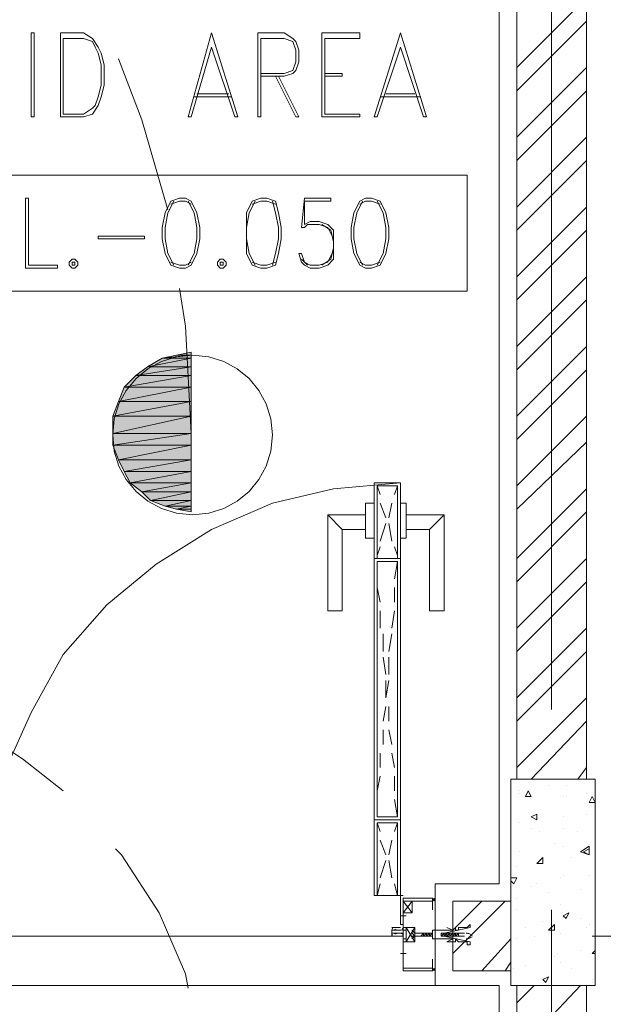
# Model space of a CAD drawing. Header units: millimetres. Extents: x 17 to 403, y 12 to 285.
# Tile 19 of 145: x 88 to 97, y 96 to 110. Entities that reach past the tile are written whole.
import ezdxf

# ---------------------------------------------------------------- set-up
doc = ezdxf.new("R2010")
doc.units = ezdxf.units.MM
doc.layers.add('FILL_000000', color=7, linetype='Continuous')
doc.layers.add('LINE_000000', color=7, linetype='Continuous')

msp = doc.modelspace()

# ---------------------------------------------------------------- hatches: boundary and pattern name
at = {"layer": 'FILL_000000'}
h = msp.add_hatch(color=7, dxfattribs=at)
h.dxf.hatch_style = 1
h.paths.add_polyline_path([(90.339, 105.198), (90.763, 105.198), (90.128, 105.071), (90.339, 105.198)])
h = msp.add_hatch(color=7, dxfattribs=at)
h.dxf.hatch_style = 1
h.paths.add_polyline_path([(90.763, 105.198), (90.128, 105.071), (90.763, 105.071), (90.763, 105.198)])
h = msp.add_hatch(color=7, dxfattribs=at)
h.dxf.hatch_style = 1
h.paths.add_polyline_path([(90.551, 105.241), (90.763, 105.241), (90.339, 105.198), (90.551, 105.241)])
h = msp.add_hatch(color=7, dxfattribs=at)
h.dxf.hatch_style = 1
h.paths.add_polyline_path([(90.763, 105.241), (90.339, 105.198), (90.763, 105.198), (90.763, 105.241)])
h = msp.add_hatch(color=7, dxfattribs=at)
h.dxf.hatch_style = 1
h.paths.add_polyline_path([(90.763, 105.283), (90.551, 105.241), (90.763, 105.241), (90.763, 105.283)])
h = msp.add_hatch(color=7, dxfattribs=at)
h.dxf.hatch_style = 1
h.paths.add_polyline_path([(90.128, 105.071), (90.763, 105.071), (89.958, 104.944), (90.128, 105.071)])
h = msp.add_hatch(color=7, dxfattribs=at)
h.dxf.hatch_style = 1
h.paths.add_polyline_path([(90.763, 105.071), (89.958, 104.944), (90.763, 104.944), (90.763, 105.071)])
h = msp.add_hatch(color=7, dxfattribs=at)
h.dxf.hatch_style = 1
h.paths.add_polyline_path([(89.958, 104.944), (90.763, 104.944), (89.789, 104.775), (89.958, 104.944)])
h = msp.add_hatch(color=7, dxfattribs=at)
h.dxf.hatch_style = 1
h.paths.add_polyline_path([(90.763, 104.944), (89.789, 104.775), (90.763, 104.775), (90.763, 104.944)])
h = msp.add_hatch(color=7, dxfattribs=at)
h.dxf.hatch_style = 1
h.paths.add_polyline_path([(89.789, 104.775), (90.763, 104.775), (89.704, 104.563), (89.789, 104.775)])
h = msp.add_hatch(color=7, dxfattribs=at)
h.dxf.hatch_style = 1
h.paths.add_polyline_path([(90.763, 104.775), (89.704, 104.563), (90.763, 104.563), (90.763, 104.775)])
h = msp.add_hatch(color=7, dxfattribs=at)
h.dxf.hatch_style = 1
h.paths.add_polyline_path([(89.704, 104.563), (90.763, 104.563), (89.62, 104.352), (89.704, 104.563)])
h = msp.add_hatch(color=7, dxfattribs=at)
h.dxf.hatch_style = 1
h.paths.add_polyline_path([(90.763, 104.563), (89.62, 104.352), (90.763, 104.352), (90.763, 104.563)])
h = msp.add_hatch(color=7, dxfattribs=at)
h.dxf.hatch_style = 1
h.paths.add_polyline_path([(89.62, 104.352), (90.763, 104.352), (89.62, 104.098), (89.62, 104.352)])
h = msp.add_hatch(color=7, dxfattribs=at)
h.dxf.hatch_style = 1
h.paths.add_polyline_path([(90.763, 104.352), (89.62, 104.098), (90.763, 104.098), (90.763, 104.352)])
h = msp.add_hatch(color=7, dxfattribs=at)
h.dxf.hatch_style = 1
h.paths.add_polyline_path([(89.62, 104.098), (90.763, 104.098), (89.62, 103.928), (89.62, 104.098)])
h = msp.add_hatch(color=7, dxfattribs=at)
h.dxf.hatch_style = 1
h.paths.add_polyline_path([(90.763, 104.098), (89.62, 103.928), (90.763, 103.928), (90.763, 104.098)])
h = msp.add_hatch(color=7, dxfattribs=at)
h.dxf.hatch_style = 1
h.paths.add_polyline_path([(89.62, 103.928), (90.763, 103.928), (89.704, 103.717), (89.62, 103.928)])
h = msp.add_hatch(color=7, dxfattribs=at)
h.dxf.hatch_style = 1
h.paths.add_polyline_path([(90.763, 103.928), (89.704, 103.717), (90.763, 103.717), (90.763, 103.928)])
h = msp.add_hatch(color=7, dxfattribs=at)
h.dxf.hatch_style = 1
h.paths.add_polyline_path([(89.704, 103.717), (90.763, 103.717), (89.789, 103.547), (89.704, 103.717)])
h = msp.add_hatch(color=7, dxfattribs=at)
h.dxf.hatch_style = 1
h.paths.add_polyline_path([(90.763, 103.717), (89.789, 103.547), (90.763, 103.547), (90.763, 103.717)])
h = msp.add_hatch(color=7, dxfattribs=at)
h.dxf.hatch_style = 1
h.paths.add_polyline_path([(89.789, 103.547), (90.763, 103.547), (89.874, 103.378), (89.789, 103.547)])
h = msp.add_hatch(color=7, dxfattribs=at)
h.dxf.hatch_style = 1
h.paths.add_polyline_path([(90.763, 103.547), (89.874, 103.378), (90.763, 103.378), (90.763, 103.547)])
h = msp.add_hatch(color=7, dxfattribs=at)
h.dxf.hatch_style = 1
h.paths.add_polyline_path([(89.874, 103.378), (90.763, 103.378), (90.043, 103.251), (89.874, 103.378)])
h = msp.add_hatch(color=7, dxfattribs=at)
h.dxf.hatch_style = 1
h.paths.add_polyline_path([(90.763, 103.378), (90.043, 103.251), (90.763, 103.251), (90.763, 103.378)])
h = msp.add_hatch(color=7, dxfattribs=at)
h.dxf.hatch_style = 1
h.paths.add_polyline_path([(90.043, 103.251), (90.763, 103.251), (90.17, 103.124), (90.043, 103.251)])
h = msp.add_hatch(color=7, dxfattribs=at)
h.dxf.hatch_style = 1
h.paths.add_polyline_path([(90.763, 103.251), (90.17, 103.124), (90.763, 103.124), (90.763, 103.251)])
h = msp.add_hatch(color=7, dxfattribs=at)
h.dxf.hatch_style = 1
h.paths.add_polyline_path([(90.17, 103.124), (90.763, 103.124), (90.382, 103.039), (90.17, 103.124)])
h = msp.add_hatch(color=7, dxfattribs=at)
h.dxf.hatch_style = 1
h.paths.add_polyline_path([(90.763, 103.124), (90.382, 103.039), (90.763, 103.039), (90.763, 103.124)])
h = msp.add_hatch(color=7, dxfattribs=at)
h.dxf.hatch_style = 1
h.paths.add_polyline_path([(90.763, 103.039), (90.382, 103.039), (90.551, 102.997), (90.763, 103.039)])
h = msp.add_hatch(color=7, dxfattribs=at)
h.dxf.hatch_style = 1
h.paths.add_polyline_path([(90.763, 103.039), (90.763, 102.997), (90.551, 102.997), (90.763, 103.039)])
h = msp.add_hatch(color=7, dxfattribs=at)
h.dxf.hatch_style = 1
h.paths.add_polyline_path([(90.763, 102.997), (90.551, 102.997), (90.763, 102.955), (90.763, 102.997)])

# ---------------------------------------------------------------- linework, layer by layer
at = {"layer": 'LINE_000000', "lineweight": 0}
for p, q in [((95.25, 136.525), (95.25, 97.536)), ((96.012, 117.602), (96.012, 100.076)), ((95.504, 109.432), (96.52, 110.448)), ((95.504, 109.093), (96.52, 110.109)), ((88.858, 109.94), (88.858, 108.712)), ((91.059, 109.94), (90.72, 108.712)), ((91.736, 109.94), (91.736, 108.712)), ((92.668, 109.94), (92.668, 108.712)), ((92.668, 109.94), (93.218, 109.94)), ((93.811, 109.94), (93.43, 108.712)), ((88.9, 109.855), (88.9, 108.754)), ((92.71, 109.855), (92.71, 108.754)), ((95.504, 108.416), (96.52, 109.432)), ((95.504, 108.077), (96.52, 109.093)), ((90.805, 109.008), (91.355, 109.008)), ((90.847, 109.051), (91.313, 109.051)), ((93.514, 109.008), (94.107, 109.008)), ((93.599, 109.051), (94.022, 109.051)), ((95.504, 107.4), (96.52, 108.416)), ((95.504, 107.061), (96.52, 108.077)), ((92.414, 107.527), (92.371, 107.103)), ((92.414, 107.484), (92.414, 107.146)), ((95.504, 106.384), (96.52, 107.4)), ((95.504, 106.045), (96.52, 107.061)), ((92.456, 106.553), (92.371, 106.638)), ((95.504, 105.368), (96.52, 106.384)), ((95.504, 105.029), (96.52, 106.045)), ((95.504, 104.352), (96.52, 105.368)), ((90.763, 105.283), (90.763, 102.955)), ((95.504, 104.013), (96.52, 105.029)), ((95.504, 103.336), (96.52, 104.352)), ((95.504, 102.997), (96.52, 103.971)), ((93.514, 103.209), (93.472, 103.336)), ((93.768, 103.336), (93.726, 103.209)), ((95.504, 102.277), (96.52, 103.293)), ((93.599, 102.87), (93.514, 103.082)), ((93.684, 103.082), (93.641, 102.87)), ((92.964, 102.701), (92.752, 102.912)), ((94.234, 102.701), (94.446, 102.912)), ((95.504, 101.939), (96.52, 102.955)), ((93.599, 102.785), (93.514, 102.531)), ((93.684, 102.531), (93.641, 102.785)), ((93.514, 102.447), (93.472, 102.32)), ((93.768, 102.32), (93.726, 102.447)), ((93.472, 101.981), (93.472, 102.235)), ((93.768, 102.235), (93.726, 101.981)), ((95.504, 101.261), (96.52, 102.277)), ((95.504, 100.923), (96.52, 101.939)), ((93.514, 101.642), (93.472, 101.854)), ((93.726, 101.854), (93.726, 101.642)), ((93.514, 101.261), (93.514, 101.515)), ((93.726, 101.515), (93.684, 101.261)), ((93.557, 100.923), (93.557, 101.177)), ((93.684, 101.177), (93.641, 100.923)), ((95.504, 100.245), (96.52, 101.261)), ((95.504, 99.907), (96.52, 100.923)), ((93.599, 100.584), (93.557, 100.838)), ((93.641, 100.838), (93.641, 100.584)), ((93.641, 100.499), (93.599, 100.245)), ((93.599, 100.245), (93.599, 100.499)), ((95.504, 99.229), (96.52, 100.245)), ((93.599, 100.118), (93.557, 99.907)), ((93.641, 99.907), (93.641, 100.118)), ((95.716, 99.06), (96.52, 99.907)), ((93.557, 99.78), (93.557, 99.568)), ((93.684, 99.568), (93.641, 99.78)), ((93.514, 99.441), (93.514, 99.229)), ((93.726, 99.229), (93.684, 99.441)), ((96.393, 99.06), (96.52, 99.229)), ((93.514, 99.102), (93.472, 98.891)), ((93.726, 98.891), (93.726, 99.102)), ((95.546, 98.891), (95.546, 98.891)), ((95.631, 98.806), (95.673, 98.891)), ((95.716, 98.806), (95.673, 98.891)), ((95.97, 98.975), (95.97, 98.975)), ((96.224, 98.975), (96.224, 98.975)), ((93.472, 98.764), (93.472, 98.51)), ((93.768, 98.51), (93.726, 98.764)), ((95.546, 98.848), (95.546, 98.848)), ((95.631, 98.806), (95.716, 98.806)), ((96.181, 98.806), (96.181, 98.806)), ((96.224, 98.806), (96.224, 98.806)), ((96.52, 98.848), (96.52, 98.848)), ((96.562, 98.721), (96.605, 98.806)), ((96.647, 98.721), (96.605, 98.806)), ((96.562, 98.721), (96.647, 98.721)), ((95.716, 98.51), (95.8, 98.552)), ((95.716, 98.51), (95.8, 98.467)), ((95.8, 98.467), (95.8, 98.552)), ((96.181, 98.51), (96.181, 98.51)), ((96.52, 98.552), (96.52, 98.552)), ((93.514, 98.298), (93.472, 98.425)), ((93.768, 98.425), (93.726, 98.298)), ((95.546, 98.425), (95.546, 98.425)), ((95.716, 98.34), (95.716, 98.34)), ((95.758, 98.425), (95.758, 98.425)), ((96.181, 98.34), (96.181, 98.34)), ((93.599, 97.959), (93.514, 98.171)), ((93.684, 98.171), (93.641, 97.959)), ((95.843, 98.298), (95.843, 98.298)), ((96.393, 98.298), (96.393, 98.298)), ((96.054, 98.129), (96.054, 98.129)), ((96.181, 98.086), (96.181, 98.086)), ((96.435, 98.002), (96.562, 98.086)), ((96.478, 98.002), (96.562, 98.044)), ((96.562, 97.959), (96.562, 98.044)), ((93.599, 97.875), (93.514, 97.621)), ((93.684, 97.621), (93.641, 97.875)), ((95.546, 98.002), (95.546, 98.002)), ((95.8, 97.832), (95.885, 97.917)), ((95.885, 97.832), (95.885, 97.917)), ((96.308, 97.917), (96.308, 97.917)), ((96.478, 98.002), (96.562, 97.959)), ((95.504, 97.79), (95.504, 97.79)), ((95.8, 97.832), (95.885, 97.832)), ((95.843, 97.832), (95.843, 97.832)), ((95.419, 97.621), (95.504, 97.621)), ((95.462, 97.663), (95.462, 97.663)), ((95.462, 97.536), (95.504, 97.621)), ((96.139, 97.621), (96.139, 97.621)), ((96.181, 97.663), (96.181, 97.663)), ((96.562, 97.663), (96.562, 97.663)), ((93.514, 97.536), (93.472, 97.367)), ((93.768, 97.367), (93.726, 97.536)), ((95.25, 97.536), (94.319, 97.536)), ((94.319, 97.536), (94.319, 96.054)), ((95.419, 97.578), (95.462, 97.536)), ((95.504, 97.578), (95.504, 97.578)), ((95.716, 97.494), (95.716, 97.494)), ((95.8, 97.536), (95.8, 97.536)), ((96.435, 97.451), (96.435, 97.451)), ((93.768, 97.367), (93.853, 97.367)), ((93.811, 97.409), (93.811, 97.282)), ((93.811, 97.367), (93.811, 97.367)), ((93.811, 97.367), (93.811, 97.367)), ((94.319, 97.324), (94.319, 97.324)), ((95.504, 97.324), (95.504, 97.324)), ((95.97, 97.409), (95.97, 97.409)), ((93.853, 97.282), (93.98, 97.113)), ((93.853, 97.113), (93.98, 97.282)), ((94.276, 97.282), (94.276, 97.282)), ((94.319, 97.282), (94.319, 97.282)), ((94.319, 97.282), (94.319, 97.282)), ((94.319, 97.282), (94.319, 97.282)), ((94.573, 96.859), (94.996, 97.282)), ((94.573, 96.52), (95.335, 97.282)), ((96.139, 97.24), (96.139, 97.24)), ((93.811, 97.07), (93.895, 97.07)), ((93.811, 97.07), (93.895, 97.07)), ((93.853, 97.113), (93.853, 97.028)), ((93.853, 97.113), (93.853, 97.028)), ((93.853, 97.07), (93.853, 97.07)), ((93.853, 97.07), (93.853, 97.07)), ((95.504, 97.155), (95.504, 97.155)), ((96.012, 97.155), (96.012, 94.234)), ((96.181, 97.07), (96.266, 97.113)), ((96.181, 97.07), (96.224, 97.028)), ((96.224, 97.028), (96.266, 97.113)), ((96.435, 97.028), (96.435, 97.028)), ((93.684, 96.901), (93.811, 96.901)), ((93.895, 96.901), (94.022, 96.689)), ((94.022, 96.901), (93.895, 96.689)), ((93.895, 96.901), (94.022, 96.689)), ((94.022, 96.901), (93.895, 96.689)), ((95.631, 96.901), (95.631, 96.901)), ((95.885, 96.986), (95.885, 96.986)), ((95.97, 96.859), (96.054, 96.943)), ((96.52, 96.901), (96.52, 96.901)), ((96.562, 96.943), (96.562, 96.943)), ((93.684, 96.774), (76.2, 96.774)), ((94.149, 96.816), (94.107, 96.774)), ((94.107, 96.774), (94.149, 96.774)), ((94.149, 96.816), (94.149, 96.774)), ((94.192, 96.816), (94.149, 96.774)), ((94.192, 96.816), (94.149, 96.816)), ((94.149, 96.816), (94.149, 96.816)), ((94.149, 96.816), (94.149, 96.816)), ((94.149, 96.774), (94.192, 96.774)), ((94.149, 96.774), (94.149, 96.774)), ((94.149, 96.774), (94.149, 96.774)), ((94.149, 96.774), (94.149, 96.774)), ((94.234, 96.816), (94.192, 96.774)), ((94.192, 96.816), (94.192, 96.774)), ((94.234, 96.816), (94.192, 96.774)), ((94.192, 96.816), (94.192, 96.816)), ((94.234, 96.816), (94.192, 96.816)), ((94.192, 96.816), (94.192, 96.816)), ((94.192, 96.816), (94.192, 96.816)), ((94.192, 96.816), (94.192, 96.816)), ((94.192, 96.774), (94.234, 96.774)), ((94.192, 96.774), (94.192, 96.774)), ((94.192, 96.774), (94.192, 96.774)), ((94.192, 96.774), (94.192, 96.774)), ((94.192, 96.774), (94.192, 96.774)), ((94.192, 96.774), (94.192, 96.774)), ((94.234, 96.816), (94.234, 96.774)), ((94.234, 96.816), (94.234, 96.816)), ((94.276, 96.816), (94.234, 96.774)), ((94.276, 96.816), (94.234, 96.816)), ((94.234, 96.816), (94.234, 96.816)), ((94.234, 96.816), (94.234, 96.816)), ((94.234, 96.816), (94.234, 96.816)), ((94.234, 96.816), (94.234, 96.816)), ((94.234, 96.774), (94.234, 96.774)), ((94.234, 96.774), (94.234, 96.774)), ((94.234, 96.774), (94.276, 96.774)), ((94.234, 96.774), (94.234, 96.774)), ((94.234, 96.774), (94.234, 96.774)), ((94.276, 96.774), (94.276, 96.774)), ((94.276, 96.774), (94.276, 96.774)), ((94.319, 96.774), (94.319, 96.774)), ((94.446, 96.816), (94.403, 96.816)), ((94.446, 96.816), (94.403, 96.774)), ((94.446, 96.816), (94.403, 96.816)), ((94.403, 96.774), (94.446, 96.774)), ((94.403, 96.774), (94.403, 96.774)), ((94.446, 96.816), (94.446, 96.774)), ((94.488, 96.816), (94.446, 96.774)), ((94.446, 96.816), (94.446, 96.816)), ((94.488, 96.816), (94.446, 96.816)), ((94.446, 96.816), (94.446, 96.816)), ((94.446, 96.816), (94.446, 96.816)), ((94.446, 96.816), (94.446, 96.816)), ((94.446, 96.816), (94.446, 96.816)), ((94.446, 96.774), (94.488, 96.774)), ((94.446, 96.774), (94.446, 96.774)), ((94.446, 96.774), (94.446, 96.774)), ((94.446, 96.774), (94.446, 96.774)), ((94.446, 96.774), (94.446, 96.774)), ((94.488, 96.816), (94.488, 96.774)), ((94.488, 96.816), (94.488, 96.774)), ((94.488, 96.816), (94.488, 96.816)), ((94.53, 96.816), (94.488, 96.774)), ((94.53, 96.816), (94.488, 96.816)), ((94.488, 96.816), (94.488, 96.816)), ((94.488, 96.816), (94.488, 96.816)), ((94.488, 96.816), (94.488, 96.816)), ((94.488, 96.774), (94.488, 96.774)), ((94.488, 96.774), (94.53, 96.774)), ((94.488, 96.774), (94.488, 96.774)), ((94.488, 96.774), (94.488, 96.774)), ((94.488, 96.774), (94.488, 96.774)), ((94.53, 96.816), (94.53, 96.816)), ((94.53, 96.816), (94.53, 96.816)), ((94.573, 96.816), (94.53, 96.774)), ((94.53, 96.816), (94.53, 96.816)), ((94.573, 96.816), (94.53, 96.816)), ((94.53, 96.816), (94.53, 96.774)), ((94.573, 96.816), (94.53, 96.774)), ((94.53, 96.816), (94.53, 96.816)), ((94.53, 96.774), (94.53, 96.774)), ((94.53, 96.774), (94.53, 96.774)), ((94.53, 96.774), (94.53, 96.774)), ((94.53, 96.774), (94.573, 96.774)), ((94.53, 96.774), (94.53, 96.774)), ((94.53, 96.774), (94.53, 96.774)), ((94.573, 96.816), (94.573, 96.774)), ((94.615, 96.816), (94.573, 96.774)), ((94.615, 96.816), (94.573, 96.816)), ((94.573, 96.816), (94.573, 96.816)), ((94.573, 96.816), (94.573, 96.816)), ((94.573, 96.816), (94.573, 96.816)), ((94.573, 96.816), (94.573, 96.816)), ((94.573, 96.774), (94.615, 96.774)), ((94.573, 96.774), (94.573, 96.774)), ((94.573, 96.774), (94.573, 96.774)), ((94.573, 96.774), (94.573, 96.774)), ((94.573, 96.774), (94.573, 96.774)), ((94.657, 96.816), (94.615, 96.774)), ((94.615, 96.816), (94.615, 96.816)), ((94.657, 96.816), (94.615, 96.774)), ((94.657, 96.816), (94.615, 96.816)), ((94.615, 96.816), (94.615, 96.774)), ((94.615, 96.816), (94.615, 96.816)), ((94.615, 96.816), (94.615, 96.816)), ((94.615, 96.816), (94.615, 96.816)), ((94.615, 96.774), (94.615, 96.774)), ((94.615, 96.774), (94.657, 96.774)), ((94.615, 96.774), (94.615, 96.774)), ((94.615, 96.774), (94.615, 96.774)), ((94.615, 96.774), (94.615, 96.774)), ((94.657, 96.816), (94.657, 96.774)), ((94.657, 96.816), (94.657, 96.816)), ((94.657, 96.816), (94.657, 96.816)), ((94.657, 96.816), (94.657, 96.816)), ((94.657, 96.816), (94.657, 96.816)), ((94.657, 96.816), (94.742, 96.816)), ((94.657, 96.774), (94.657, 96.774)), ((94.657, 96.774), (94.742, 96.774)), ((94.996, 96.266), (95.419, 96.732)), ((95.504, 96.732), (95.504, 96.732)), ((95.758, 96.774), (95.758, 96.774)), ((96.139, 96.816), (96.139, 96.816)), ((99.526, 96.774), (96.605, 96.774)), ((93.811, 96.52), (93.895, 96.52)), ((93.853, 96.478), (93.853, 96.562)), ((93.853, 96.52), (93.853, 96.52)), ((93.853, 96.52), (93.853, 96.52)), ((96.054, 96.478), (96.054, 96.478)), ((96.097, 96.52), (96.097, 96.52)), ((96.435, 96.562), (96.435, 96.562)), ((96.605, 96.52), (96.647, 96.562)), ((96.605, 96.52), (96.647, 96.52)), ((94.276, 96.308), (94.276, 96.308)), ((94.276, 96.308), (94.319, 96.266)), ((94.276, 96.308), (94.276, 96.266)), ((94.319, 96.308), (94.319, 96.308)), ((94.319, 96.308), (94.319, 96.308)), ((94.319, 96.308), (94.319, 96.308)), ((95.335, 96.266), (95.419, 96.393)), ((95.462, 96.308), (95.462, 96.308)), ((95.631, 96.351), (95.631, 96.351)), ((96.139, 96.393), (96.139, 96.393)), ((96.308, 96.308), (96.308, 96.308)), ((94.319, 96.266), (94.319, 96.266)), ((94.319, 96.266), (94.319, 96.266)), ((95.885, 96.139), (95.97, 96.181)), ((95.927, 96.097), (95.97, 96.181)), ((94.319, 96.054), (87.291, 96.054)), ((94.319, 96.054), (95.25, 96.054)), ((95.25, 96.054), (95.25, 95.038)), ((95.504, 95.8), (95.758, 96.054)), ((95.716, 95.292), (96.435, 96.054)), ((95.885, 96.139), (95.927, 96.097)), ((95.927, 96.139), (95.927, 96.139)), ((96.097, 96.054), (96.097, 96.054)), ((96.562, 96.054), (96.562, 96.054)), ((96.605, 96.139), (96.605, 96.139)), ((96.605, 96.097), (96.605, 96.097))]:
    msp.add_line(p, q, dxfattribs=at)
for points in [[(95.504, 99.06), (96.52, 99.06), (96.52, 116.671), (95.504, 116.671), (95.504, 99.06)], [(94.784, 107.865), (94.784, 106.172), (85.81, 106.172), (85.81, 107.865), (94.784, 107.865)], [(88.35, 106.511), (88.35, 107.527), (88.392, 107.527), (88.392, 106.553), (88.815, 106.553), (88.815, 106.511), (88.35, 106.511)], [(90.593, 107.527), (90.466, 107.484), (90.382, 107.315), (90.339, 107.103), (90.339, 106.934), (90.382, 106.722), (90.466, 106.553), (90.593, 106.511), (90.678, 106.511), (90.763, 106.553), (90.847, 106.722), (90.89, 106.934), (90.89, 107.103), (90.847, 107.315), (90.763, 107.484), (90.678, 107.527), (90.593, 107.527)], [(91.779, 107.527), (91.652, 107.484), (91.567, 107.315), (91.567, 107.103), (91.567, 106.934), (91.567, 106.722), (91.652, 106.553), (91.779, 106.511), (91.863, 106.511), (91.99, 106.553), (92.033, 106.722), (92.075, 106.934), (92.075, 107.103), (92.033, 107.315), (91.99, 107.484), (91.863, 107.527), (91.779, 107.527)], [(93.303, 107.527), (93.218, 107.484), (93.133, 107.315), (93.091, 107.103), (93.091, 106.934), (93.133, 106.722), (93.218, 106.553), (93.303, 106.511), (93.387, 106.511), (93.514, 106.553), (93.599, 106.722), (93.641, 106.934), (93.641, 107.103), (93.599, 107.315), (93.514, 107.484), (93.387, 107.527), (93.303, 107.527)], [(89.027, 106.638), (88.985, 106.595), (88.985, 106.553), (89.027, 106.511), (89.069, 106.511), (89.112, 106.553), (89.112, 106.595), (89.069, 106.638), (89.027, 106.638)], [(91.186, 106.638), (91.144, 106.595), (91.144, 106.553), (91.186, 106.511), (91.228, 106.511), (91.271, 106.553), (91.271, 106.595), (91.228, 106.638), (91.186, 106.638)], [(89.027, 106.595), (89.069, 106.595), (89.069, 106.553), (89.027, 106.553), (89.027, 106.595)], [(91.186, 106.595), (91.228, 106.595), (91.228, 106.553), (91.186, 106.553), (91.186, 106.595)], [(89.62, 104.077), (89.643, 103.842), (89.711, 103.623), (89.818, 103.426), (89.961, 103.253), (90.133, 103.111), (90.331, 103.004), (90.549, 102.936), (90.784, 102.912), (91.018, 102.936), (91.237, 103.004), (91.435, 103.111), (91.607, 103.253), (91.749, 103.426), (91.856, 103.623), (91.924, 103.842), (91.948, 104.077), (91.924, 104.311), (91.856, 104.53), (91.749, 104.727), (91.607, 104.9), (91.435, 105.042), (91.237, 105.149), (91.018, 105.217), (90.784, 105.241), (90.549, 105.217), (90.331, 105.149), (90.133, 105.042), (89.961, 104.9), (89.818, 104.727), (89.711, 104.53), (89.643, 104.311), (89.62, 104.077)], [(90.339, 105.198), (90.763, 105.198), (90.128, 105.071), (90.339, 105.198)], [(90.763, 105.198), (90.128, 105.071), (90.763, 105.071), (90.763, 105.198)], [(90.551, 105.241), (90.763, 105.241), (90.339, 105.198), (90.551, 105.241)], [(90.763, 105.241), (90.339, 105.198), (90.763, 105.198), (90.763, 105.241)], [(90.763, 105.283), (90.551, 105.241), (90.763, 105.241), (90.763, 105.283)], [(90.128, 105.071), (90.763, 105.071), (89.958, 104.944), (90.128, 105.071)], [(90.763, 105.071), (89.958, 104.944), (90.763, 104.944), (90.763, 105.071)], [(89.958, 104.944), (90.763, 104.944), (89.789, 104.775), (89.958, 104.944)], [(90.763, 104.944), (89.789, 104.775), (90.763, 104.775), (90.763, 104.944)], [(89.789, 104.775), (90.763, 104.775), (89.704, 104.563), (89.789, 104.775)], [(90.763, 104.775), (89.704, 104.563), (90.763, 104.563), (90.763, 104.775)], [(89.704, 104.563), (90.763, 104.563), (89.62, 104.352), (89.704, 104.563)], [(90.763, 104.563), (89.62, 104.352), (90.763, 104.352), (90.763, 104.563)], [(89.62, 104.352), (90.763, 104.352), (89.62, 104.098), (89.62, 104.352)], [(90.763, 104.352), (89.62, 104.098), (90.763, 104.098), (90.763, 104.352)], [(89.62, 104.098), (90.763, 104.098), (89.62, 103.928), (89.62, 104.098)], [(90.763, 104.098), (89.62, 103.928), (90.763, 103.928), (90.763, 104.098)], [(89.62, 103.928), (90.763, 103.928), (89.704, 103.717), (89.62, 103.928)], [(90.763, 103.928), (89.704, 103.717), (90.763, 103.717), (90.763, 103.928)], [(89.704, 103.717), (90.763, 103.717), (89.789, 103.547), (89.704, 103.717)], [(90.763, 103.717), (89.789, 103.547), (90.763, 103.547), (90.763, 103.717)], [(89.789, 103.547), (90.763, 103.547), (89.874, 103.378), (89.789, 103.547)], [(90.763, 103.547), (89.874, 103.378), (90.763, 103.378), (90.763, 103.547)], [(89.874, 103.378), (90.763, 103.378), (90.043, 103.251), (89.874, 103.378)], [(90.763, 103.378), (90.043, 103.251), (90.763, 103.251), (90.763, 103.378)], [(93.811, 102.277), (93.43, 102.277), (93.43, 103.378), (93.811, 103.378), (93.811, 102.277)], [(93.768, 102.277), (93.472, 102.277), (93.472, 103.336), (93.768, 103.336), (93.768, 102.277)], [(90.043, 103.251), (90.763, 103.251), (90.17, 103.124), (90.043, 103.251)], [(90.763, 103.251), (90.17, 103.124), (90.763, 103.124), (90.763, 103.251)], [(90.17, 103.124), (90.763, 103.124), (90.382, 103.039), (90.17, 103.124)], [(90.763, 103.124), (90.382, 103.039), (90.763, 103.039), (90.763, 103.124)], [(90.763, 103.039), (90.382, 103.039), (90.551, 102.997), (90.763, 103.039)], [(90.763, 103.039), (90.763, 102.997), (90.551, 102.997), (90.763, 103.039)], [(90.763, 102.997), (90.551, 102.997), (90.763, 102.955), (90.763, 102.997)], [(93.811, 98.467), (93.43, 98.467), (93.43, 102.277), (93.811, 102.277), (93.811, 98.467)], [(93.768, 98.51), (93.472, 98.51), (93.472, 102.235), (93.768, 102.235), (93.768, 98.51)], [(95.419, 96.054), (96.647, 96.054), (96.647, 99.06), (95.419, 99.06), (95.419, 96.054)], [(93.811, 98.467), (93.43, 98.467), (93.43, 97.367), (93.811, 97.367), (93.811, 98.467)], [(93.768, 98.425), (93.472, 98.425), (93.472, 97.367), (93.768, 97.367), (93.768, 98.425)], [(93.811, 97.367), (93.43, 97.367), (93.811, 97.367)], [(93.853, 97.113), (93.853, 97.282), (93.98, 97.282), (93.98, 97.113), (93.853, 97.113)], [(94.573, 96.266), (94.573, 97.282), (95.419, 97.282), (95.419, 96.266), (94.573, 96.266)], [(93.895, 97.07), (93.853, 97.07), (93.895, 97.07)], [(93.853, 96.816), (93.853, 96.901), (93.853, 96.859), (93.895, 96.859), (93.853, 96.859), (93.853, 96.732), (93.895, 96.732), (93.853, 96.732), (93.853, 96.689), (93.853, 96.774), (93.811, 96.774), (93.768, 96.774), (93.811, 96.774), (93.726, 96.774), (93.684, 96.774), (93.684, 96.816), (93.726, 96.816), (93.811, 96.816), (93.768, 96.816), (93.811, 96.816), (93.853, 96.816)], [(93.853, 96.816), (93.853, 96.901), (93.853, 96.859), (93.895, 96.859), (93.853, 96.859), (93.853, 96.732), (93.895, 96.732), (93.853, 96.732), (93.853, 96.689), (93.853, 96.774), (93.811, 96.774), (93.768, 96.774), (93.811, 96.774), (93.726, 96.774), (93.684, 96.774), (93.684, 96.816), (93.726, 96.816), (93.811, 96.816), (93.768, 96.816), (93.811, 96.816), (93.853, 96.816)], [(94.022, 96.901), (93.895, 96.901), (93.895, 96.689), (94.022, 96.689), (94.022, 96.901)], [(94.022, 96.901), (93.895, 96.901), (93.895, 96.689), (94.022, 96.689), (94.022, 96.901)], [(94.403, 96.816), (94.446, 96.816), (94.827, 96.901), (94.827, 96.943), (94.784, 96.901), (94.742, 96.901), (94.7, 96.901), (94.657, 96.901), (94.657, 96.859), (94.615, 96.859), (94.615, 96.901), (94.573, 96.859), (94.53, 96.859), (94.488, 96.859), (94.446, 96.859), (94.276, 96.859), (94.276, 96.732), (94.446, 96.732), (94.488, 96.732), (94.53, 96.732), (94.573, 96.732), (94.573, 96.689), (94.615, 96.689), (94.615, 96.732), (94.657, 96.689), (94.7, 96.689), (94.742, 96.689), (94.784, 96.689), (94.784, 96.647), (94.827, 96.647), (94.827, 96.689), (94.446, 96.774), (94.403, 96.774), (94.403, 96.816)], [(94.573, 96.859), (94.488, 96.901), (94.573, 96.859)], [(93.684, 96.859), (93.811, 96.859), (93.684, 96.859)], [(93.895, 96.52), (93.853, 96.52), (93.895, 96.52)], [(96.52, 95.292), (95.504, 95.292), (95.504, 96.054), (96.52, 96.054), (96.52, 95.292)]]:
    msp.add_lwpolyline(points, close=True, dxfattribs=at)
for points in [[(88.434, 109.94), (88.434, 108.712), (88.477, 108.712)], [(88.434, 109.94), (88.477, 109.94), (88.477, 108.712)], [(88.858, 109.94), (89.196, 109.94), (89.323, 109.855), (89.408, 109.728), (89.45, 109.643), (89.493, 109.474), (89.493, 109.178), (89.45, 109.008), (89.408, 108.881), (89.323, 108.754), (89.196, 108.712), (88.858, 108.712)], [(91.059, 109.728), (91.398, 108.712), (91.44, 108.712), (91.059, 109.94)], [(91.736, 109.94), (92.117, 109.94), (92.244, 109.855), (92.287, 109.813), (92.329, 109.686), (92.329, 109.516), (92.287, 109.389), (92.244, 109.347), (92.117, 109.305), (91.779, 109.305)], [(92.71, 109.855), (93.218, 109.855), (93.218, 109.94)], [(93.811, 109.728), (94.149, 108.712), (94.192, 108.712), (93.811, 109.94)], [(88.9, 109.855), (89.196, 109.855), (89.323, 109.813), (89.366, 109.728), (89.408, 109.643), (89.45, 109.474), (89.45, 109.178), (89.408, 109.008), (89.366, 108.881), (89.323, 108.839), (89.196, 108.754), (88.9, 108.754)], [(91.779, 109.855), (91.779, 108.712), (91.736, 108.712)], [(91.779, 109.855), (92.117, 109.855), (92.244, 109.813), (92.287, 109.686), (92.287, 109.516), (92.244, 109.389), (92.117, 109.347), (91.779, 109.347)], [(91.059, 109.728), (90.763, 108.712), (90.72, 108.712)], [(93.811, 109.728), (93.472, 108.712), (93.43, 108.712)], [(90.424, 107.357), (90.043, 108.67), (89.704, 109.559)], [(91.99, 109.305), (92.287, 108.712), (92.329, 108.712), (92.033, 109.305)], [(92.71, 109.347), (92.964, 109.347), (92.964, 109.305), (92.71, 109.305)], [(92.71, 108.754), (93.218, 108.754), (93.218, 108.712), (92.668, 108.712)], [(92.414, 107.527), (92.795, 107.527), (92.795, 107.484), (92.414, 107.484)], [(90.509, 107.484), (90.424, 107.315), (90.382, 107.103), (90.382, 106.934), (90.424, 106.722), (90.509, 106.553)], [(90.763, 107.442), (90.678, 107.484), (90.593, 107.484), (90.466, 107.442)], [(90.72, 106.553), (90.805, 106.722), (90.847, 106.934), (90.847, 107.103), (90.805, 107.315), (90.72, 107.484)], [(91.694, 107.484), (91.609, 107.315), (91.567, 107.103), (91.567, 106.934), (91.609, 106.722), (91.694, 106.553)], [(91.99, 107.442), (91.863, 107.484), (91.779, 107.484), (91.652, 107.442)], [(91.948, 106.553), (91.99, 106.722), (92.033, 106.934), (92.033, 107.103), (91.99, 107.315), (91.948, 107.484)], [(93.26, 107.484), (93.176, 107.315), (93.133, 107.103), (93.133, 106.934), (93.176, 106.722), (93.26, 106.553)], [(93.514, 107.442), (93.387, 107.484), (93.303, 107.484), (93.218, 107.442)], [(93.472, 106.553), (93.557, 106.722), (93.599, 106.934), (93.599, 107.103), (93.557, 107.315), (93.472, 107.484)], [(92.414, 107.146), (92.498, 107.188), (92.625, 107.188), (92.752, 107.146), (92.837, 107.061), (92.837, 106.892), (92.837, 106.807), (92.837, 106.638), (92.752, 106.553), (92.625, 106.511), (92.498, 106.511), (92.414, 106.553), (92.371, 106.595), (92.329, 106.722), (92.371, 106.722)], [(92.371, 107.103), (92.414, 107.103), (92.456, 107.146), (92.625, 107.146), (92.752, 107.103), (92.837, 106.934)], [(92.668, 107.146), (92.795, 107.061), (92.837, 106.892), (92.837, 106.807), (92.795, 106.638), (92.668, 106.553)], [(89.408, 106.976), (90.085, 106.976), (90.085, 106.934)], [(89.408, 106.976), (89.408, 106.934), (90.085, 106.934)], [(92.837, 106.765), (92.752, 106.595), (92.625, 106.553), (92.498, 106.553), (92.414, 106.595), (92.371, 106.722)], [(90.466, 106.595), (90.593, 106.553), (90.678, 106.553), (90.763, 106.595)], [(91.652, 106.595), (91.779, 106.553), (91.863, 106.553), (91.99, 106.595)], [(93.218, 106.595), (93.303, 106.553), (93.387, 106.553), (93.514, 106.595)], [(90.763, 104.098), (90.678, 105.664), (90.593, 106.214)], [(93.811, 103.378), (92.837, 103.293), (91.948, 103.082), (91.059, 102.701), (90.255, 102.193), (89.535, 101.6), (88.9, 100.88), (88.434, 100.034), (88.053, 99.187), (87.842, 98.256), (87.757, 97.324)], [(93.43, 102.277), (93.43, 103.378), (93.811, 103.378)], [(93.43, 103.082), (93.303, 103.082), (93.303, 102.574), (93.43, 102.574)], [(93.811, 103.082), (93.895, 103.082), (93.895, 102.574), (93.811, 102.574)], [(93.303, 102.912), (92.752, 102.912), (92.752, 101.515), (92.964, 101.515), (92.964, 102.701), (93.303, 102.701)], [(93.895, 102.912), (94.446, 102.912), (94.446, 101.515), (94.234, 101.515), (94.234, 102.701), (93.895, 102.701)], [(93.811, 102.277), (93.43, 102.277), (93.43, 98.467), (93.557, 98.467)], [(88.9, 98.891), (88.307, 99.356), (87.461, 99.907)], [(93.811, 97.367), (93.43, 97.367), (93.43, 98.467), (93.557, 98.467)], [(90.72, 96.012), (90.678, 96.224), (90.297, 97.113), (89.747, 97.959), (89.662, 98.044)], [(96.562, 98.086), (96.562, 97.959), (96.435, 98.002)], [(93.811, 97.324), (93.811, 96.943), (93.853, 96.943), (93.853, 97.324)], [(93.853, 96.266), (93.853, 96.689), (93.853, 96.732), (93.853, 96.689), (94.022, 96.689), (94.022, 96.774), (94.022, 96.901), (93.853, 96.901), (93.853, 96.859), (93.853, 96.901), (93.853, 97.324), (94.276, 97.324), (94.276, 97.197), (94.276, 97.155), (94.276, 97.197), (94.276, 97.282), (93.853, 97.282), (93.853, 97.113)], [(94.276, 97.324), (94.319, 97.282), (94.319, 97.324)], [(94.276, 97.324), (94.276, 97.282), (94.319, 97.324)], [(93.853, 97.07), (93.853, 96.901), (94.022, 96.901), (94.022, 96.689), (93.853, 96.689), (93.853, 96.52)], [(93.697, 96.889), (93.691, 96.876), (93.687, 96.864), (93.684, 96.851), (93.684, 96.837), (93.684, 96.824), (93.687, 96.811), (93.691, 96.799), (93.697, 96.786)], [(93.728, 96.872), (93.743, 96.866), (93.758, 96.862), (93.774, 96.86), (93.789, 96.859), (93.805, 96.86), (93.821, 96.862), (93.836, 96.866), (93.851, 96.872)], [(93.84, 96.786), (93.846, 96.799), (93.85, 96.811), (93.852, 96.824), (93.853, 96.837), (93.852, 96.851), (93.85, 96.864), (93.846, 96.876), (93.84, 96.889)], [(95.97, 96.859), (96.054, 96.859), (96.054, 96.943)], [(93.851, 96.803), (93.836, 96.809), (93.821, 96.813), (93.805, 96.815), (93.789, 96.816), (93.774, 96.815), (93.758, 96.813), (93.743, 96.809), (93.728, 96.803)], [(94.107, 96.774), (94.022, 96.774), (93.98, 96.732), (93.98, 96.774), (94.022, 96.774), (93.98, 96.816), (93.98, 96.859), (94.022, 96.816), (94.149, 96.816)], [(94.573, 96.689), (94.488, 96.689), (94.573, 96.732)], [(94.857, 96.783), (94.848, 96.79), (94.837, 96.796), (94.827, 96.802), (94.816, 96.807), (94.805, 96.81), (94.793, 96.813), (94.781, 96.815), (94.769, 96.816)], [(94.769, 96.732), (94.781, 96.733), (94.793, 96.735), (94.805, 96.738), (94.816, 96.741), (94.827, 96.746), (94.837, 96.752), (94.848, 96.758), (94.857, 96.765)], [(93.853, 96.478), (93.853, 96.308), (94.276, 96.308), (94.276, 96.393), (94.276, 96.435), (94.276, 96.393), (94.276, 96.266), (93.853, 96.266)], [(94.319, 96.266), (94.319, 96.308), (94.276, 96.266)]]:
    msp.add_lwpolyline(points, dxfattribs=at)

doc.saveas('drawing.dxf')
